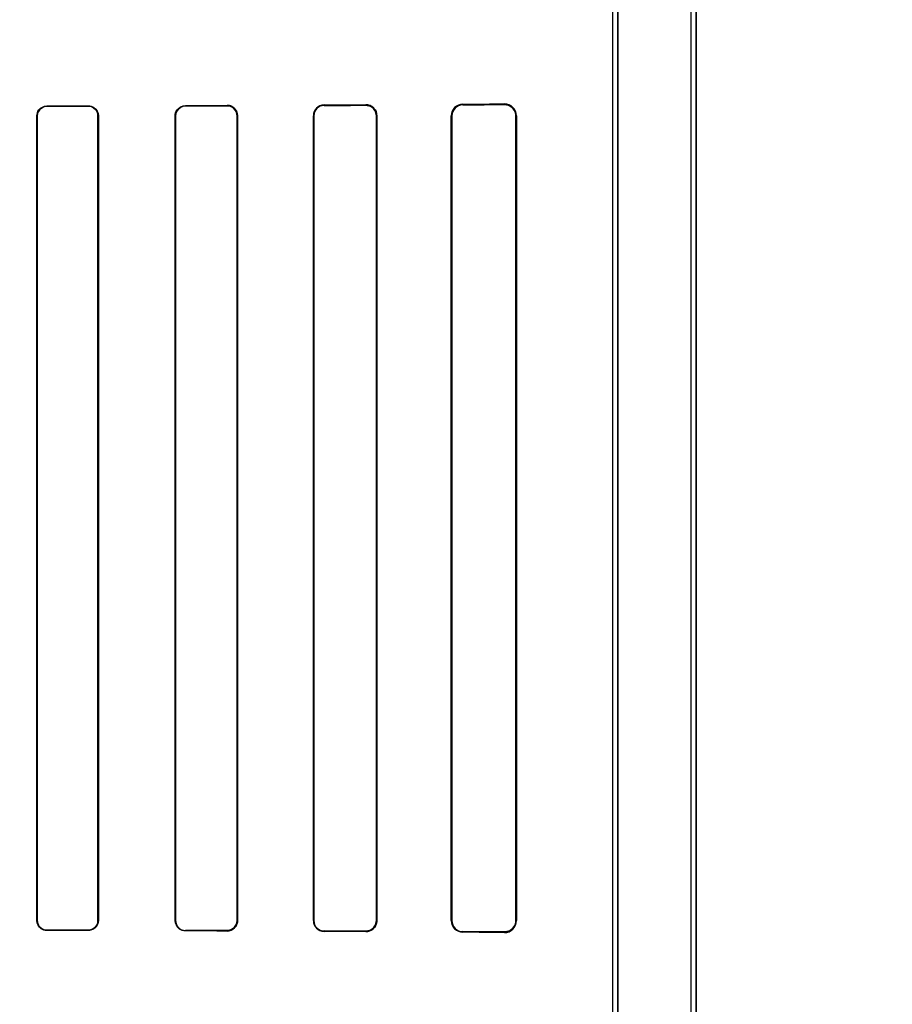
# Model space of a CAD drawing. Header units: millimetres. Extents: x 0 to 297, y 0 to 210.
# Tile 178 of 256: x 58.985 to 59.236, y 158.039 to 158.323. Entities that reach past the tile are written whole.
import ezdxf

# ---------------------------------------------------------------- set-up
doc = ezdxf.new("R2010")
doc.units = ezdxf.units.MM
doc.header["$LTSCALE"] = 16.335
doc.layers.get('0').update_dxf_attribs({"linetype": 'CONTINUOUS'})
for name, color, linetype in [('AXES_REF', 7, 'CONTINUOUS'), ('INTFCLR_1', 7, 'CONTINUOUS'), ('INTFCLR_72935', 7, 'CONTINUOUS')]:
    doc.layers.add(name, color=color, linetype=linetype)

msp = doc.modelspace()

# ---------------------------------------------------------------- linework, layer by layer
at = {"color": 7, "linetype": 'Continuous'}
for radius in [7.756662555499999, 7.756, 7.706331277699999]:
    msp.add_circle((57.52239940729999, 154.539298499), radius, dxfattribs=at)
msp.add_arc((57.52239940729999, 154.539298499), 7.68, 278.2771290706, 261.7228709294, dxfattribs=at)
at = {"layer": 'AXES_REF', "color": 9, "linetype": 'Continuous'}
for radius in [7.075609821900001, 4.7428614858]:
    msp.add_circle((57.52239940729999, 154.539298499), radius, dxfattribs=at)
at = {"layer": 'INTFCLR_1', "color": 6, "linetype": 'Continuous'}
for p, q in [((59.1784540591, 157.3392871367), (59.1784540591, 159.4753006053)), ((59.1798646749, 157.3392871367), (59.1798646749, 159.4752871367)), ((59.15586467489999, 157.7652145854), (59.15586467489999, 158.7293596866)), ((59.1572752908, 158.7293596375), (59.1572752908, 157.7652145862)), ((58.9897860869, 158.0632871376), (58.9897860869, 158.2952871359)), ((58.9898891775, 158.063287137), (58.9898891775, 158.2952871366)), ((59.0074015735, 158.2952871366), (59.0074015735, 158.063287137)), ((59.0075093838, 158.2952871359), (59.0075093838, 158.0632871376)), ((59.0296666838, 158.0632871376), (59.0296666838, 158.2952871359)), ((59.0297803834, 158.063287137), (59.0297803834, 158.2952871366)), ((59.0475232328, 158.2952871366), (59.0475232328, 158.063287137)), ((59.0476444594, 158.2952871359), (59.0476444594, 158.0632871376)), ((59.06951030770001, 158.0632871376), (59.06951030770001, 158.2952871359)), ((59.06964149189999, 158.063287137), (59.06964149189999, 158.2952871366)), ((59.0876808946, 158.2952871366), (59.0876808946, 158.063287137)), ((59.0878259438, 158.2952871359), (59.0878259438, 158.0632871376)), ((59.1092917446, 158.0632871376), (59.1092917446, 158.2952871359)), ((59.1094577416, 158.063287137), (59.1094577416, 158.2952871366)), ((59.1278978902, 158.2952871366), (59.1278978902, 158.063287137)), ((59.128100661, 158.2952871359), (59.128100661, 158.0632871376))]:
    msp.add_line(p, q, dxfattribs=at)
at = {"layer": 'INTFCLR_1', "color": 9, "linetype": 'Continuous'}
for p, q in [((58.9926230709, 158.2981316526), (58.9926230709, 158.2980276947)), ((59.0046230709, 158.2980582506), (59.0046230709, 158.2981650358)), ((59.0326230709, 158.2982536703), (59.0326230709, 158.2981386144)), ((59.0446230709, 158.2981774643), (59.0446230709, 158.2982970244)), ((59.0726230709, 158.2984142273), (59.0726230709, 158.2982806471)), ((59.0846230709, 158.2983313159), (59.0846230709, 158.2984731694)), ((59.1126230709, 158.2986414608), (59.1126230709, 158.2984698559)), ((59.1246230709, 158.2985409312), (59.1246230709, 158.2987341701)), ((58.98988917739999, 158.2952871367), (58.9897860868, 158.2952871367)), ((59.0075093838, 158.2952871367), (59.0074015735, 158.2952871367)), ((59.0297803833, 158.2952871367), (59.0296666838, 158.2952871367)), ((59.0476444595, 158.2952871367), (59.0475232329, 158.2952871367)), ((59.069641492, 158.2952871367), (59.06951030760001, 158.2952871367)), ((59.0878259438, 158.2952871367), (59.0876808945, 158.2952871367)), ((59.1094577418, 158.2952871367), (59.1092917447, 158.2952871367)), ((59.1281006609, 158.2952871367), (59.1278978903, 158.2952871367)), ((58.9897860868, 158.0632871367), (58.98988917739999, 158.0632871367)), ((59.0074015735, 158.0632871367), (59.0075093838, 158.0632871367)), ((59.0296666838, 158.0632871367), (59.0297803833, 158.0632871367)), ((59.0475232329, 158.0632871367), (59.0476444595, 158.0632871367)), ((59.06951030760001, 158.0632871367), (59.069641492, 158.0632871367)), ((59.0876808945, 158.0632871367), (59.0878259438, 158.0632871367)), ((59.1092917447, 158.0632871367), (59.1094577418, 158.0632871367)), ((59.1278978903, 158.0632871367), (59.1281006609, 158.0632871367)), ((58.9926230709, 158.0605465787), (58.9926230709, 158.0604426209)), ((59.0046230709, 158.0604092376), (59.0046230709, 158.0605160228)), ((59.0326230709, 158.060435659), (59.0326230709, 158.0603206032)), ((59.0446230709, 158.060277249), (59.0446230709, 158.0603968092)), ((59.0726230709, 158.0602936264), (59.0726230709, 158.0601600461)), ((59.0846230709, 158.0601011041), (59.0846230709, 158.0602429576)), ((59.1126230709, 158.0601044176), (59.1126230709, 158.0599328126)), ((59.1246230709, 158.0598401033), (59.1246230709, 158.0600333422))]:
    msp.add_line(p, q, dxfattribs=at)
at = {"layer": 'INTFCLR_1', "color": 7, "linetype": 'Continuous'}
for points in [[(59.04561945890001, 158.2981313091), (59.04551694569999, 158.2981647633), (59.0454121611, 158.2981948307), (59.0453052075, 158.2982213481), (59.0451962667, 158.2982441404), (59.0450853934, 158.2982630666), (59.0449725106, 158.2982779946), (59.0448576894, 158.2982887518), (59.0447411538, 158.2982951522), (59.0446230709, 158.2982970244)], [(59.0846230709, 158.2983313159), (59.0847320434, 158.2983298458), (59.0848419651, 158.2983244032), (59.084952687, 158.2983148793), (59.0850649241, 158.298301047), (59.08517762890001, 158.298282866), (59.0852880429, 158.2982608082), (59.08539519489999, 158.298235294), (59.0854998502, 158.2982063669), (59.0856019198, 158.2981742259)], [(59.1246230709, 158.2985409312), (59.1247458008, 158.2985393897), (59.1248650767, 158.2985334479), (59.1249807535, 158.2985234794), (59.125092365, 158.2985099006), (59.12520016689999, 158.298493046), (59.1253051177, 158.2984730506), (59.1254074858, 158.298450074), (59.1255068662, 158.2984244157), (59.12560321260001, 158.2983963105)], [(59.085597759, 158.0603986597), (59.08549772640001, 158.0603672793), (59.0853954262, 158.0603390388), (59.0852909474, 158.060314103), (59.08518444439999, 158.0602926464), (59.0850759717, 158.0602748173), (59.0849654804, 158.0602607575), (59.0848530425, 158.0602506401), (59.0847388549, 158.0602446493), (59.0846230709, 158.0602429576)], [(59.1256020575, 158.0601776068), (59.1255058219, 158.0601495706), (59.1254065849, 158.0601239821), (59.1253043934, 158.0601010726), (59.1251996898, 158.0600811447), (59.1250921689, 158.0600643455), (59.1249807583, 158.0600507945), (59.1248651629, 158.0600408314), (59.1247458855, 158.0600348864), (59.1246230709, 158.0600333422)]]:
    msp.add_lwpolyline(points, dxfattribs=at)
at = {"layer": 'INTFCLR_1', "color": 6, "linetype": 'Continuous'}
for centre, radius, start, end in [((59.0726375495, 158.2952870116), 0.0031272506, 90.26527053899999, 179.9977219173), ((59.0726351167, 158.2952870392), 0.0029936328, 90.23054687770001, 179.9981359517), ((59.0846397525, 158.2952870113), 0.0031861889, 0.0022407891, 90.29997823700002), ((59.1126464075, 158.2952868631), 0.0033546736, 90.3985794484, 179.995340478), ((59.112640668, 158.2952869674), 0.0031829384, 90.31676706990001, 179.9969554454), ((59.1246528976, 158.2952864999), 0.0034477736, 0.0105703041, 90.4956696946), ((59.0326319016, 158.0632871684), 0.0028515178, 180.000630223, 269.8225671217), ((59.0446344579, 158.0632872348), 0.0030100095, 269.7832492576, 359.9981493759), ((59.0726375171, 158.0632872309), 0.0031272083, 180.0017089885, 269.735320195), ((59.07263507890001, 158.0632871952), 0.0029935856, 180.0011142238, 269.7701745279), ((59.08463970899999, 158.0632873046), 0.0031862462, 269.7008069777, 359.9969966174), ((59.1126464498, 158.0632874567), 0.0033547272, 180.0054501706, 269.6007044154), ((59.11264062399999, 158.0632872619), 0.003182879, 180.002248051, 269.6840208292), ((59.1246529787, 158.0632876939), 0.0034477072, 269.502971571, 359.9907546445)]:
    msp.add_arc(centre, radius, start, end, dxfattribs=at)
for centre, major_axis, ratio, start_param, end_param in [((58.7386230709, 158.2992871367), (0.4172416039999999, 0), 0.0034906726, -0.9162996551, -0.8795209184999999), ((58.7386230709, 158.2992871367), (0.4172416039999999, 0), 0.0034906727, -0.7888979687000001, -0.7475038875), ((58.7386230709, 158.2992871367), (0.441241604, 0), 0.0034906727, -0.8415583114, -0.8044638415), ((58.7386230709, 158.2992871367), (0.4172416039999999, 0), 0.0034906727, -0.642674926, -0.5930216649), ((58.7386230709, 158.2992871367), (0.441241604, 0), 0.0034906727, -0.7121557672, -0.6694696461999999), ((58.7386230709, 158.2992871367), (0.4172416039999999, 0), 0.0034906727, -0.4592997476, -0.3894356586), ((58.7386230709, 158.2992871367), (0.441241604, 0), 0.0034906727, -0.5593349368, -0.5057648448), ((58.7386230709, 158.2992871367), (0.441241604, 0), 0.0034906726, -0.9573995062, -0.9237350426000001), ((58.7386230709, 158.0592871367), (0.441241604, 0), 0.0034906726, 0.9237350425, 0.9573995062), ((58.7386230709, 158.0592871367), (0.4172416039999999, 0), 0.0034906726, 0.8795209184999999, 0.9162996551), ((58.7386230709, 158.0592871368), (0.441241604, 0), 0.0034906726, 0.8044638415, 0.8415583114), ((58.7386230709, 158.0592871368), (0.4172416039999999, 0), 0.0034906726, 0.7475038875, 0.7888979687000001), ((58.7386230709, 158.0592871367), (0.441241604, 0), 0.0034906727, 0.6694696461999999, 0.7121557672), ((58.7386230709, 158.0592871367), (0.4172416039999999, 0), 0.0034906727, 0.5930216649, 0.642674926), ((58.7386230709, 158.0592871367), (0.441241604, 0), 0.0034906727, 0.5057648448, 0.5593349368), ((58.7386230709, 158.0592871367), (0.4172416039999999, 0), 0.0034906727, 0.3894356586, 0.4592997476)]:
    msp.add_ellipse(centre, major_axis=major_axis, ratio=ratio, start_param=start_param, end_param=end_param, dxfattribs=at)
for points, knots in [([(58.9897860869, 158.2952871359), (58.9897860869, 158.2958837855), (58.9902498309, 158.2973677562), (58.9917745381, 158.29812938), (58.9926230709, 158.2981316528)], [0, 0, 0, 0, 0.4128533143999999, 1, 1, 1, 1]), ([(59.0046230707, 158.298165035), (59.00517833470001, 158.2981666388), (59.00667570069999, 158.2977513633), (59.0075093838, 158.2961955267), (59.0075093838, 158.2952871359)], [0, 0, 0, 0, 0.3793691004, 1, 1, 1, 1]), ([(59.0296666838, 158.2952871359), (59.0296666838, 158.2958791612), (59.0301173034, 158.2974204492), (59.03171032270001, 158.2982505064), (59.0326230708, 158.2982536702)], [0, 0, 0, 0, 0.3934300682, 1, 1, 1, 1]), ([(59.0297803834, 158.2952871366), (59.0297803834, 158.2958695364), (59.030228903, 158.2973533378), (59.0317580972, 158.2981359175), (59.032623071, 158.2981386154)], [0, 0, 0, 0, 0.4023827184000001, 1, 1, 1, 1]), ([(59.044623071, 158.298177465), (59.0452027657, 158.2981794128), (59.0467119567, 158.2977400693), (59.0475232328, 158.2961794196), (59.0475232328, 158.2952871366)], [0, 0, 0, 0, 0.3938216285, 1, 1, 1, 1]), ([(58.9898891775, 158.2952871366), (58.9898891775, 158.29586798), (58.99034225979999, 158.2972992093), (58.9918110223, 158.2980256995), (58.992623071, 158.2980276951)], [0, 0, 0, 0, 0.4170045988, 1, 1, 1, 1]), ([(59.0046230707, 158.2980582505), (59.0051496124, 158.2980596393), (59.0065891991, 158.2976675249), (59.0074015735, 158.2961690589), (59.0074015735, 158.2952871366)], [0, 0, 0, 0, 0.3738418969, 1, 1, 1, 1]), ([(58.9926230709, 158.0604426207), (58.9920844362, 158.0604440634), (58.9906138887, 158.0608516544), (58.9897860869, 158.0623845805), (58.9897860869, 158.0632871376)], [0, 0, 0, 0, 0.3737434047, 1, 1, 1, 1]), ([(58.992623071, 158.0605465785), (58.9921105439, 158.060547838), (58.9906949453, 158.0609339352), (58.9898891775, 158.0624115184), (58.9898891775, 158.063287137)], [0, 0, 0, 0, 0.369217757, 1, 1, 1, 1]), ([(59.0075093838, 158.0632871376), (59.0075093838, 158.0626928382), (59.00704882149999, 158.0611885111), (59.00549510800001, 158.0604067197), (59.0046230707, 158.0604092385)], [0, 0, 0, 0, 0.4052943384, 1, 1, 1, 1]), ([(59.0074015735, 158.063287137), (59.0074015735, 158.0627058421), (59.0069487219, 158.0612555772), (59.0054540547, 158.0605138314), (59.0046230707, 158.0605160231)], [0, 0, 0, 0, 0.4115998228, 1, 1, 1, 1]), ([(59.0326230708, 158.0603206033), (59.0320293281, 158.0603226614), (59.0304899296, 158.0607815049), (59.0296666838, 158.0623761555), (59.0296666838, 158.0632871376)], [0, 0, 0, 0, 0.3945870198, 1, 1, 1, 1]), ([(59.0475232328, 158.063287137), (59.0475232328, 158.0627092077), (59.047081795, 158.0612011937), (59.0455171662, 158.0603938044), (59.044623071, 158.0603968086)], [0, 0, 0, 0, 0.3926071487, 1, 1, 1, 1])]:
    msp.add_open_spline(points, degree=3, knots=knots, dxfattribs=at)
at = {"layer": 'INTFCLR_1', "color": 7, "linetype": 'Continuous'}
for points, knots in [([(59.044623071, 158.2982970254), (59.04523911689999, 158.2982929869), (59.0468120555, 158.2978345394), (59.0476508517, 158.2962051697), (59.0476444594, 158.2952871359)], [0, 0, 0, 0, 0.4015729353, 1, 1, 1, 1]), ([(59.0476444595, 158.2952871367), (59.0476444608, 158.2958269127), (59.0473086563, 158.297069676), (59.0462631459, 158.2979084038), (59.04561945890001, 158.2981313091)], [0, 0, 0, 0, 0.4420893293, 1, 1, 1, 1]), ([(59.084623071, 158.2983313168), (59.0851958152, 158.2983233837), (59.08627139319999, 158.2980258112), (59.0874014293, 158.296844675), (59.0876835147, 158.2958181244), (59.0876808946, 158.2952871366)], [0, 0, 0, 0, 0.3625795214, 0.6638828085, 1, 1, 1, 1]), ([(59.1246230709, 158.298540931), (59.1251296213, 158.2985369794), (59.12621737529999, 158.2982943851), (59.1275370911, 158.2971191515), (59.127900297, 158.2959075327), (59.1278978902, 158.2952871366)], [0, 0, 0, 0, 0.2996436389, 0.6330208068, 1, 1, 1, 1]), ([(59.0876808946, 158.063287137), (59.08768106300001, 158.062757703), (59.08740533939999, 158.0617396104), (59.0862814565, 158.0605534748), (59.085203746, 158.0602527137), (59.084623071, 158.0602429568)], [0, 0, 0, 0, 0.3351502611, 0.6323604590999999, 1, 1, 1, 1]), ([(59.1278978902, 158.063287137), (59.1278976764, 158.0628404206), (59.1276979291, 158.0618979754), (59.1266688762, 158.0604960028), (59.1253779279, 158.0600382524), (59.1246230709, 158.0600333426)], [0, 0, 0, 0, 0.2647707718, 0.5525835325, 1, 1, 1, 1])]:
    msp.add_open_spline(points, degree=3, knots=knots, dxfattribs=at)
at = {"layer": 'INTFCLR_72935', "color": 6, "linetype": 'Continuous'}
for p, q in [((59.1784540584, 157.3392871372), (59.1784540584, 159.4753140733)), ((59.1798646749, 159.4752871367), (59.1798646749, 157.3392871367)), ((59.1572752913, 157.7614397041), (59.1572752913, 158.7331345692)), ((59.15586467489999, 157.762871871), (59.15586467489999, 158.7317024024)), ((58.9897860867, 158.2952871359), (58.9897860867, 158.0632871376)), ((58.98988917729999, 158.2952871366), (58.98988917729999, 158.063287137)), ((59.0074015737, 158.063287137), (59.0074015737, 158.2952871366)), ((59.0075093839, 158.0632871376), (59.0075093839, 158.2952871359)), ((59.0296666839, 158.2952871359), (59.0296666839, 158.0632871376)), ((59.0297803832, 158.2952871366), (59.0297803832, 158.063287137)), ((59.0475232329, 158.063287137), (59.0475232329, 158.2952871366)), ((59.0476444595, 158.0632871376), (59.0476444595, 158.2952871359)), ((59.0695103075, 158.2952871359), (59.0695103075, 158.0632871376)), ((59.069641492, 158.2952871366), (59.069641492, 158.063287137)), ((59.0876808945, 158.063287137), (59.0876808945, 158.2952871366)), ((59.0878259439, 158.0632871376), (59.0878259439, 158.2952871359)), ((59.1092917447, 158.2952871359), (59.1092917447, 158.0632871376)), ((59.1094577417, 158.2952871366), (59.1094577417, 158.063287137)), ((59.1278978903, 158.063287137), (59.1278978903, 158.2952871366)), ((59.1281006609, 158.0632871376), (59.1281006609, 158.2952871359))]:
    msp.add_line(p, q, dxfattribs=at)
at = {"layer": 'INTFCLR_72935', "color": 9, "linetype": 'Continuous'}
for p, q in [((58.9926230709, 158.2980276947), (58.9926230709, 158.2981316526)), ((59.0046230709, 158.2981650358), (59.0046230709, 158.2980582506)), ((59.0326230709, 158.2981386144), (59.0326230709, 158.2982536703)), ((59.0446230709, 158.2982970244), (59.0446230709, 158.2981774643)), ((59.0726230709, 158.2982806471), (59.0726230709, 158.2984142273)), ((59.0846230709, 158.2984731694), (59.0846230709, 158.2983313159)), ((59.1126230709, 158.2984698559), (59.1126230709, 158.2986414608)), ((59.1246230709, 158.2987341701), (59.1246230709, 158.2985409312)), ((58.9897860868, 158.2952871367), (58.98988917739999, 158.2952871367)), ((59.0074015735, 158.2952871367), (59.0075093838, 158.2952871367)), ((59.0296666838, 158.2952871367), (59.0297803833, 158.2952871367)), ((59.0475232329, 158.2952871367), (59.0476444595, 158.2952871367)), ((59.06951030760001, 158.2952871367), (59.069641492, 158.2952871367)), ((59.0876808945, 158.2952871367), (59.0878259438, 158.2952871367)), ((59.1092917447, 158.2952871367), (59.1094577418, 158.2952871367)), ((59.1278978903, 158.2952871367), (59.1281006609, 158.2952871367)), ((58.98988917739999, 158.0632871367), (58.9897860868, 158.0632871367)), ((59.0075093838, 158.0632871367), (59.0074015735, 158.0632871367)), ((59.0297803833, 158.0632871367), (59.0296666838, 158.0632871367)), ((59.0476444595, 158.0632871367), (59.0475232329, 158.0632871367)), ((59.069641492, 158.0632871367), (59.06951030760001, 158.0632871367)), ((59.0878259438, 158.0632871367), (59.0876808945, 158.0632871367)), ((59.1094577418, 158.0632871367), (59.1092917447, 158.0632871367)), ((59.1281006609, 158.0632871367), (59.1278978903, 158.0632871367)), ((58.9926230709, 158.0604426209), (58.9926230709, 158.0605465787)), ((59.0046230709, 158.0605160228), (59.0046230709, 158.0604092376)), ((59.0326230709, 158.0603206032), (59.0326230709, 158.060435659)), ((59.0446230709, 158.0603968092), (59.0446230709, 158.060277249)), ((59.0726230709, 158.0601600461), (59.0726230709, 158.0602936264)), ((59.0846230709, 158.0602429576), (59.0846230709, 158.0601011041)), ((59.1126230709, 158.0599328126), (59.1126230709, 158.0601044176)), ((59.1246230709, 158.0600333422), (59.1246230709, 158.0598401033))]:
    msp.add_line(p, q, dxfattribs=at)
at = {"layer": 'INTFCLR_72935', "color": 7, "linetype": 'Continuous'}
for points in [[(59.0846230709, 158.2984731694), (59.08474669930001, 158.2984714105), (59.08486692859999, 158.2984650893), (59.0849836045, 158.2984545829), (59.0850961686, 158.298440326), (59.085204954, 158.2984226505), (59.0853111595, 158.2984016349), (59.0854151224, 158.2983773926), (59.085516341, 158.2983502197), (59.0856147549, 158.2983203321)], [(59.085597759, 158.2981756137), (59.08549772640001, 158.2982069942), (59.0853954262, 158.2982352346), (59.0852909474, 158.2982601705), (59.08518444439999, 158.2982816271), (59.0850759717, 158.2982994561), (59.0849654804, 158.298313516), (59.0848530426, 158.2983236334), (59.084738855, 158.2983296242), (59.0846230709, 158.2983313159)], [(59.1256020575, 158.2983966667), (59.1255058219, 158.2984247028), (59.1254065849, 158.2984502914), (59.1253043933, 158.2984732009), (59.1251996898, 158.2984931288), (59.1250921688, 158.2985099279), (59.1249807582, 158.2985234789), (59.1248651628, 158.298533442), (59.1247458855, 158.2985393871), (59.1246230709, 158.2985409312)], [(59.04561945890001, 158.0604429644), (59.04551694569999, 158.0604095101), (59.0454121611, 158.0603794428), (59.0453052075, 158.0603529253), (59.0451962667, 158.060330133), (59.0450853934, 158.0603112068), (59.0449725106, 158.0602962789), (59.0448576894, 158.0602855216), (59.0447411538, 158.0602791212), (59.0446230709, 158.060277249)], [(59.0846230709, 158.0602429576), (59.0847320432, 158.0602444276), (59.0848419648, 158.0602498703), (59.0849526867, 158.0602593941), (59.0850649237, 158.0602732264), (59.08517762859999, 158.0602914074), (59.08528804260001, 158.0603134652), (59.08539519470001, 158.0603389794), (59.0854998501, 158.0603679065), (59.0856019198, 158.0604000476)], [(59.085616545, 158.0602545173), (59.08551795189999, 158.0602245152), (59.0854165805, 158.0601972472), (59.0853124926, 158.0601729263), (59.0852062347, 158.0601518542), (59.0850974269, 158.0601341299), (59.0849847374, 158.0601198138), (59.0848677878, 158.0601092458), (59.0847471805, 158.0601028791), (59.0846230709, 158.0601011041)], [(59.1246230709, 158.0600333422), (59.1247458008, 158.0600348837), (59.1248650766, 158.0600408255), (59.1249807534, 158.060050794), (59.1250923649, 158.0600643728), (59.12520016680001, 158.0600812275), (59.1253051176, 158.0601012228), (59.1254074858, 158.0601241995), (59.1255068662, 158.0601498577), (59.12560321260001, 158.060177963)]]:
    msp.add_lwpolyline(points, dxfattribs=at)
at = {"layer": 'INTFCLR_72935', "color": 6, "linetype": 'Continuous'}
for centre, radius, start, end in [((59.04463445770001, 158.2952870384), 0.0030100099, 0.0018567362, 90.21674985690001), ((59.072637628, 158.2952869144), 0.0031273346, 90.26669901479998, 179.9959420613), ((59.0726350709, 158.2952870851), 0.0029935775, 90.22967590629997, 179.9990147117), ((59.1126464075, 158.2952868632), 0.0033546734, 90.3985770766, 179.995342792), ((59.11264062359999, 158.2952870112), 0.003182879, 90.31597024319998, 179.9977428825), ((59.1246529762, 158.2952865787), 0.0034477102, 0.0092610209, 90.49698612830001), ((59.0726376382, 158.0632873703), 0.0031273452, 180.0042630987, 269.7331162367), ((59.0726351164, 158.0632872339), 0.0029936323, 180.0018547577, 269.7694567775), ((59.1126464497, 158.0632874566), 0.003354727, 180.0054474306, 269.6007073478), ((59.1126408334, 158.0632874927), 0.0031831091, 180.0064013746, 269.6802775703), ((59.1246529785, 158.0632876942), 0.0034477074, 269.5029760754, 359.9907497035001)]:
    msp.add_arc(centre, radius, start, end, dxfattribs=at)
for centre, major_axis, ratio, start_param, end_param in [((58.7386230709, 158.2992871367), (0.4172416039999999, 0), 0.0034906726, -0.9162996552, -0.8795209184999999), ((58.7386230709, 158.2992871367), (0.4172416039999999, 0), 0.0034906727, -0.7888979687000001, -0.7475038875), ((58.7386230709, 158.2992871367), (0.441241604, 0), 0.0034906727, -0.8415583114, -0.8044638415), ((58.7386230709, 158.2992871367), (0.4172416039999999, 0), 0.0034906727, -0.642674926, -0.5930216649), ((58.7386230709, 158.2992871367), (0.441241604, 0), 0.0034906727, -0.7121557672, -0.6694696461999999), ((58.7386230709, 158.2992871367), (0.4172416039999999, 0), 0.0034906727, -0.4592997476, -0.3894356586), ((58.7386230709, 158.2992871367), (0.441241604, 0), 0.0034906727, -0.5593349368, -0.5057648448), ((58.7386230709, 158.2992871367), (0.441241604, 0), 0.0034906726, -0.9573995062, -0.9237350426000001), ((58.7386230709, 158.0592871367), (0.441241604, 0), 0.0034906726, 0.9237350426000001, 0.9573995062), ((58.7386230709, 158.0592871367), (0.4172416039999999, 0), 0.0034906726, 0.8795209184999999, 0.9162996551), ((58.7386230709, 158.0592871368), (0.441241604, 0), 0.0034906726, 0.8044638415, 0.8415583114), ((58.7386230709, 158.0592871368), (0.4172416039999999, 0), 0.0034906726, 0.7475038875, 0.7888979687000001), ((58.7386230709, 158.0592871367), (0.441241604, 0), 0.0034906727, 0.6694696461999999, 0.7121557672), ((58.7386230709, 158.0592871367), (0.4172416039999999, 0), 0.0034906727, 0.5930216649, 0.642674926), ((58.7386230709, 158.0592871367), (0.441241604, 0), 0.0034906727, 0.5057648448, 0.5593349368), ((58.7386230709, 158.0592871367), (0.4172416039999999, 0), 0.0034906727, 0.3894356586, 0.4592997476)]:
    msp.add_ellipse(centre, major_axis=major_axis, ratio=ratio, start_param=start_param, end_param=end_param, dxfattribs=at)
for points, knots in [([(58.9897860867, 158.2952871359), (58.9897860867, 158.2958820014), (58.9902471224, 158.2973660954), (58.9917727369, 158.2981293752), (58.9926230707, 158.2981316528)], [0, 0, 0, 0, 0.4116139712, 1, 1, 1, 1]), ([(59.0046230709, 158.298165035), (59.0051906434, 158.2981666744), (59.0066908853, 158.2977390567), (59.0075093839, 158.2961841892), (59.0075093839, 158.2952871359)], [0, 0, 0, 0, 0.3875214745, 1, 1, 1, 1]), ([(59.0296666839, 158.2952871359), (59.0296666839, 158.295876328), (59.0301150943, 158.2974166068), (59.0317077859, 158.2982504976), (59.0326230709, 158.2982536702)], [0, 0, 0, 0, 0.3916243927, 1, 1, 1, 1]), ([(59.0326230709, 158.2981386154), (59.0320545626, 158.2981368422), (59.0305745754, 158.2976990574), (59.0297803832, 158.2961652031), (59.0297803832, 158.2952871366)], [0, 0, 0, 0, 0.3930041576, 1, 1, 1, 1]), ([(59.0475232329, 158.2952871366), (59.0475232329, 158.2958648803), (59.0470812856, 158.2973724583), (59.0455172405, 158.2981804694), (59.0446230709, 158.298177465)], [0, 0, 0, 0, 0.3925106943, 1, 1, 1, 1]), ([(58.9926230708, 158.2980276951), (58.99209692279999, 158.2980264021), (58.9906781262, 158.2976270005), (58.98988917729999, 158.2961502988), (58.98988917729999, 158.2952871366)], [0, 0, 0, 0, 0.3787123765, 1, 1, 1, 1]), ([(59.0074015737, 158.2952871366), (59.0074015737, 158.2958686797), (59.0069492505, 158.297319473), (59.005453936, 158.2980604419), (59.0046230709, 158.2980582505)], [0, 0, 0, 0, 0.4117378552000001, 1, 1, 1, 1]), ([(58.9926230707, 158.0604426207), (58.9920705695, 158.0604441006), (58.9905968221, 158.0608653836), (58.9897860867, 158.0623973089), (58.9897860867, 158.0632871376)], [0, 0, 0, 0, 0.3830624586, 1, 1, 1, 1]), ([(58.98988917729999, 158.063287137), (58.98988917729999, 158.0627059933), (58.9903418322, 158.061274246), (58.9918111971, 158.0605485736), (58.9926230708, 158.0605465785)], [0, 0, 0, 0, 0.4171826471, 1, 1, 1, 1]), ([(59.0075093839, 158.0632871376), (59.0075093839, 158.0626933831), (59.0070502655, 158.061188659), (59.0054957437, 158.0604067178), (59.0046230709, 158.0604092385)], [0, 0, 0, 0, 0.4048976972, 1, 1, 1, 1]), ([(59.0046230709, 158.0605160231), (59.0051636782, 158.0605145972), (59.00660659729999, 158.0609206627), (59.0074015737, 158.0624181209), (59.0074015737, 158.063287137)], [0, 0, 0, 0, 0.3835126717, 1, 1, 1, 1]), ([(59.0326230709, 158.0603206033), (59.0320198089, 158.0603226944), (59.030478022, 158.0607907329), (59.0296666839, 158.0623849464), (59.0296666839, 158.0632871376)], [0, 0, 0, 0, 0.4007193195, 1, 1, 1, 1]), ([(59.0297803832, 158.063287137), (59.0297803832, 158.0627077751), (59.03022483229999, 158.0612240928), (59.0317551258, 158.0604383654), (59.0326230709, 158.0604356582)], [0, 0, 0, 0, 0.4003022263, 1, 1, 1, 1]), ([(59.0446230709, 158.0603968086), (59.04521000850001, 158.0603948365), (59.0467211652, 158.0608410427), (59.0475232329, 158.0624015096), (59.0475232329, 158.063287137)], [0, 0, 0, 0, 0.3985831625, 1, 1, 1, 1])]:
    msp.add_open_spline(points, degree=3, knots=knots, dxfattribs=at)
at = {"layer": 'INTFCLR_72935', "color": 7, "linetype": 'Continuous'}
for points, knots in [([(59.0878259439, 158.2952871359), (59.08782593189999, 158.2957921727), (59.087555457, 158.2969073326), (59.08635025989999, 158.2981727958), (59.0851777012, 158.2984662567), (59.084623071, 158.29847317)], [0, 0, 0, 0, 0.305296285, 0.6646982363, 1, 1, 1, 1]), ([(59.0876808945, 158.2952871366), (59.0876810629, 158.2958165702), (59.08740533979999, 158.2968346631), (59.0862814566, 158.2980207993), (59.0852037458, 158.2983215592), (59.0846230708, 158.2983313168)], [0, 0, 0, 0, 0.3351500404, 0.6323605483, 1, 1, 1, 1]), ([(59.0856147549, 158.2983203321), (59.0860956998, 158.2981657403), (59.0872651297, 158.2974646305), (59.0878259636, 158.2960942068), (59.0878259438, 158.2952871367)], [0, 0, 0, 0, 0.3849722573, 1, 1, 1, 1]), ([(59.1278978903, 158.2952871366), (59.127897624, 158.2958432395), (59.12761018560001, 158.2969260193), (59.1264160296, 158.2982033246), (59.1252506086, 158.2985368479), (59.1246230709, 158.298540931)], [0, 0, 0, 0, 0.3289555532, 0.6287803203, 1, 1, 1, 1]), ([(59.0446230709, 158.0602772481), (59.0452391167, 158.0602812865), (59.0468120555, 158.0607397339), (59.04765085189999, 158.0623691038), (59.0476444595, 158.0632871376)], [0, 0, 0, 0, 0.4015729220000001, 1, 1, 1, 1]), ([(59.0476444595, 158.0632871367), (59.0476444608, 158.0627473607), (59.0473086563, 158.0615045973), (59.0462631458, 158.0606658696), (59.04561945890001, 158.0604429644)], [0, 0, 0, 0, 0.4420893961, 1, 1, 1, 1]), ([(59.084623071, 158.0601011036), (59.08516723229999, 158.0601071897), (59.08619025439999, 158.0603625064), (59.087456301, 158.061494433), (59.08782837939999, 158.0626355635), (59.0878259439, 158.0632871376)], [0, 0, 0, 0, 0.3291491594, 0.6059015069, 1, 1, 1, 1]), ([(59.0846230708, 158.0602429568), (59.0851958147, 158.0602508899), (59.0862713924, 158.0605484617), (59.0874014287, 158.0617295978), (59.0876835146, 158.0627561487), (59.0876808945, 158.063287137)], [0, 0, 0, 0, 0.3625792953, 0.6638825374, 1, 1, 1, 1]), ([(59.0878259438, 158.0632871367), (59.08782594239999, 158.0627711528), (59.0875082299, 158.0614421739), (59.08637439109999, 158.0604986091), (59.085616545, 158.0602545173)], [0, 0, 0, 0, 0.3932296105, 1, 1, 1, 1]), ([(59.1246230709, 158.0600333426), (59.12512962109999, 158.0600372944), (59.12621737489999, 158.0602798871), (59.1275370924, 158.0614551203), (59.1279002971, 158.0626667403), (59.1278978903, 158.063287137)], [0, 0, 0, 0, 0.2996433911, 0.6330205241, 1, 1, 1, 1])]:
    msp.add_open_spline(points, degree=3, knots=knots, dxfattribs=at)

doc.saveas('drawing.dxf')
